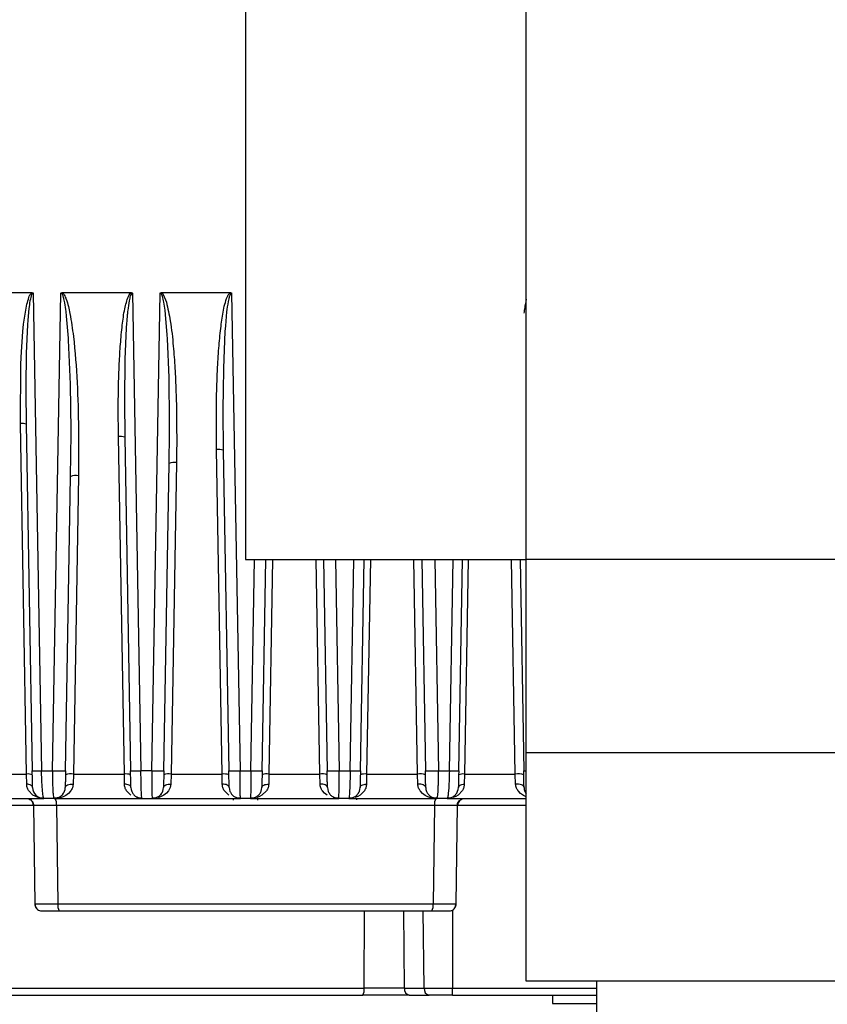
# Model space of a CAD drawing. Header units: millimetres. Extents: x 2719 to 13968, y 3953 to 13921.
# Tile 43 of 160: x 5514 to 5572, y 4756 to 4826. Entities that reach past the tile are written whole.
import ezdxf

# ---------------------------------------------------------------- set-up
doc = ezdxf.new("R2010")
doc.units = ezdxf.units.MM

msp = doc.modelspace()

# ---------------------------------------------------------------- linework, layer by layer
at = {"color": 7, "linetype": 'Continuous', "lineweight": 25}
for p, q in [((5530.513, 4857.42), (5530.513, 4787.429)), ((5550.511, 4787.429), (5550.511, 4857.42)), ((5510.396, 4806.427), (5515.308, 4806.427)), ((5515.398, 4806.398), (5515.996, 4772.396)), ((5516.772, 4772.396), (5517.372, 4806.398)), ((5517.462, 4806.427), (5522.372, 4806.427)), ((5522.462, 4806.398), (5523.061, 4772.396)), ((5523.837, 4772.396), (5524.436, 4806.398)), ((5524.527, 4806.427), (5529.435, 4806.427)), ((5524.644, 4806.305), (5524.878, 4805.754)), ((5529.526, 4806.398), (5530.125, 4772.396)), ((5514.716, 4804.185), (5514.913, 4805.471)), ((5515.09, 4805.297), (5515.013, 4804.461)), ((5515.124, 4805.556), (5515.09, 4805.297)), ((5522.148, 4805.33), (5522.13, 4805.183)), ((5550.464, 4805.779), (5550.429, 4805.589)), ((5517.774, 4804.752), (5517.764, 4804.835)), ((5517.903, 4803.198), (5517.774, 4804.752)), ((5524.819, 4804.874), (5524.81, 4804.952)), ((5524.939, 4803.431), (5524.819, 4804.874)), ((5529.173, 4805.067), (5529.081, 4804.066)), ((5529.192, 4805.229), (5529.173, 4805.067)), ((5514.663, 4803.662), (5514.716, 4804.185)), ((5514.991, 4804.125), (5514.907, 4802.124)), ((5515.013, 4804.461), (5514.991, 4804.125)), ((5522.022, 4803.894), (5521.927, 4801.698)), ((5522.046, 4804.263), (5522.022, 4803.894)), ((5529.081, 4804.066), (5529.053, 4803.663)), ((5514.543, 4801.838), (5514.663, 4803.662)), ((5517.913, 4803.042), (5517.903, 4803.198)), ((5524.958, 4803.131), (5524.939, 4803.431)), ((5529.053, 4803.663), (5528.944, 4801.061)), ((5518.044, 4799.914), (5517.913, 4803.042)), ((5525.067, 4800.381), (5524.958, 4803.131)), ((5514.521, 4801.299), (5514.543, 4801.838)), ((5514.899, 4801.774), (5514.878, 4800.09)), ((5514.907, 4802.124), (5514.899, 4801.774)), ((5514.493, 4797.12), (5514.521, 4801.299)), ((5521.917, 4801.31), (5521.892, 4799.113)), ((5521.927, 4801.698), (5521.917, 4801.31)), ((5528.944, 4801.061), (5528.939, 4800.846)), ((5525.069, 4800.267), (5525.067, 4800.381)), ((5528.939, 4800.846), (5528.917, 4799.65)), ((5514.878, 4800.09), (5514.878, 4799.419)), ((5518.045, 4799.883), (5518.044, 4799.914)), ((5518.09, 4796.63), (5518.045, 4799.883)), ((5525.105, 4797.329), (5525.069, 4800.267)), ((5528.917, 4799.65), (5528.906, 4798.027)), ((5514.878, 4799.419), (5514.9, 4797.064)), ((5521.892, 4799.113), (5521.892, 4798.724)), ((5521.892, 4798.724), (5521.916, 4796.136)), ((5528.906, 4798.027), (5528.931, 4795.208)), ((5514.93, 4772.17), (5514.493, 4797.12)), ((5514.9, 4797.064), (5515.331, 4772.396)), ((5525.104, 4796.413), (5525.105, 4797.329)), ((5518.065, 4793.345), (5518.09, 4796.382)), ((5518.09, 4796.382), (5518.09, 4796.63)), ((5521.887, 4772.17), (5521.468, 4796.193)), ((5525.08, 4794.277), (5525.104, 4796.413)), ((5521.916, 4796.136), (5522.33, 4772.396)), ((5528.844, 4772.17), (5528.443, 4795.264)), ((5528.931, 4795.208), (5529.329, 4772.396)), ((5524.698, 4772.396), (5525.08, 4794.277)), ((5525.609, 4794.334), (5525.225, 4772.17)), ((5517.699, 4772.396), (5518.065, 4793.345)), ((5518.634, 4793.402), (5518.268, 4772.17)), ((5530.513, 4787.429), (5550.511, 4787.429)), ((5531.697, 4772.396), (5531.96, 4787.429)), ((5536.066, 4787.429), (5536.328, 4772.396)), ((5538.697, 4772.396), (5538.959, 4787.429)), ((5543.065, 4787.429), (5543.327, 4772.396)), ((5545.696, 4772.396), (5545.958, 4787.429)), ((5550.064, 4787.429), (5550.326, 4772.396)), ((5698.491, 4787.429), (5550.511, 4787.429)), ((5550.511, 4773.697), (5550.511, 4787.429)), ((5550.511, 4773.697), (5698.491, 4773.697)), ((5550.511, 4757.433), (5550.511, 4773.697)), ((5515.996, 4772.396), (5516.772, 4772.396)), ((5516.014, 4771.654), (5515.996, 4772.396)), ((5523.837, 4772.396), (5523.061, 4772.396)), ((5523.074, 4771.65), (5523.061, 4772.396)), ((5530.125, 4772.396), (5530.901, 4772.396)), ((5537.19, 4772.396), (5537.966, 4772.396)), ((5544.253, 4771.665), (5544.254, 4772.396)), ((5544.254, 4772.396), (5545.03, 4772.396)), ((5511.311, 4772.17), (5514.93, 4772.17)), ((5514.934, 4771.453), (5514.93, 4772.17)), ((5516.051, 4771.002), (5516.014, 4771.654)), ((5518.268, 4772.17), (5518.244, 4771.453)), ((5518.268, 4772.17), (5521.887, 4772.17)), ((5521.897, 4771.453), (5521.887, 4772.17)), ((5523.096, 4771.004), (5523.074, 4771.65)), ((5525.225, 4772.17), (5525.206, 4771.453)), ((5525.225, 4772.17), (5528.844, 4772.17)), ((5528.859, 4771.453), (5528.844, 4772.17)), ((5532.182, 4772.17), (5532.168, 4771.453)), ((5532.182, 4772.17), (5535.801, 4772.17)), ((5535.821, 4771.453), (5535.801, 4772.17)), ((5539.14, 4772.17), (5539.13, 4771.453)), ((5539.14, 4772.17), (5542.759, 4772.17)), ((5542.783, 4771.453), (5542.759, 4772.17)), ((5546.097, 4772.17), (5546.092, 4771.453)), ((5546.097, 4772.17), (5549.716, 4772.17)), ((5549.745, 4771.453), (5549.716, 4772.17)), ((5515.019, 4771.443), (5514.934, 4771.453)), ((5515.098, 4771.427), (5515.019, 4771.443)), ((5515.362, 4770.673), (5515.063, 4770.993)), ((5515.17, 4771.403), (5515.098, 4771.427)), ((5515.232, 4771.374), (5515.17, 4771.403)), ((5515.283, 4771.34), (5515.232, 4771.374)), ((5515.32, 4771.301), (5515.283, 4771.34)), ((5515.343, 4771.26), (5515.32, 4771.301)), ((5515.352, 4771.217), (5515.343, 4771.26)), ((5516.073, 4770.768), (5516.051, 4771.002)), ((5517.679, 4771.217), (5517.691, 4771.269)), ((5517.691, 4771.269), (5517.725, 4771.318)), ((5517.725, 4771.318), (5517.779, 4771.362)), ((5517.779, 4771.362), (5517.851, 4771.4)), ((5517.851, 4771.4), (5517.937, 4771.428)), ((5518.06, 4770.957), (5517.909, 4770.793)), ((5517.937, 4771.428), (5518.034, 4771.447)), ((5518.034, 4771.447), (5518.138, 4771.456)), ((5518.138, 4771.456), (5518.244, 4771.453)), ((5518.244, 4771.453), (5518.192, 4771.198)), ((5521.987, 4771.446), (5521.897, 4771.453)), ((5522.072, 4771.431), (5521.987, 4771.446)), ((5522.35, 4770.667), (5522.038, 4770.984)), ((5522.151, 4771.409), (5522.072, 4771.431)), ((5522.219, 4771.379), (5522.151, 4771.409)), ((5522.274, 4771.344), (5522.219, 4771.379)), ((5522.316, 4771.305), (5522.274, 4771.344)), ((5522.341, 4771.262), (5522.316, 4771.305)), ((5522.351, 4771.217), (5522.341, 4771.262)), ((5522.351, 4771.217), (5522.368, 4771.063)), ((5522.368, 4771.063), (5522.411, 4770.925)), ((5524.678, 4771.217), (5524.689, 4771.266)), ((5524.689, 4771.266), (5524.72, 4771.313)), ((5524.72, 4771.313), (5524.77, 4771.356)), ((5524.77, 4771.356), (5524.836, 4771.392)), ((5524.836, 4771.392), (5524.916, 4771.421)), ((5525.037, 4770.966), (5524.892, 4770.801)), ((5524.916, 4771.421), (5525.007, 4771.441)), ((5525.007, 4771.441), (5525.105, 4771.452)), ((5525.16, 4771.203), (5525.037, 4770.966)), ((5525.105, 4771.452), (5525.206, 4771.453)), ((5525.206, 4771.453), (5525.16, 4771.203)), ((5528.954, 4771.449), (5528.859, 4771.453)), ((5529.046, 4771.436), (5528.954, 4771.449)), ((5529.339, 4770.661), (5529.014, 4770.974)), ((5529.131, 4771.415), (5529.046, 4771.436)), ((5529.205, 4771.385), (5529.131, 4771.415)), ((5529.266, 4771.35), (5529.205, 4771.385)), ((5529.311, 4771.309), (5529.266, 4771.35)), ((5529.34, 4771.264), (5529.311, 4771.309)), ((5529.35, 4771.217), (5529.34, 4771.264)), ((5529.35, 4771.217), (5529.367, 4771.063)), ((5529.367, 4771.063), (5529.41, 4770.927)), ((5530.141, 4771.004), (5530.134, 4771.582)), ((5530.886, 4771.005), (5530.88, 4770.577)), ((5531.626, 4770.951), (5531.659, 4771.063)), ((5531.659, 4771.063), (5531.677, 4771.217)), ((5531.677, 4771.217), (5531.687, 4771.264)), ((5531.687, 4771.264), (5531.715, 4771.309)), ((5532.012, 4770.974), (5531.688, 4770.661)), ((5531.715, 4771.309), (5531.761, 4771.35)), ((5531.761, 4771.35), (5531.822, 4771.385)), ((5531.822, 4771.385), (5531.896, 4771.415)), ((5531.896, 4771.415), (5531.98, 4771.436)), ((5531.98, 4771.436), (5532.072, 4771.449)), ((5532.072, 4771.449), (5532.168, 4771.453)), ((5535.922, 4771.452), (5535.821, 4771.453)), ((5536.02, 4771.441), (5535.922, 4771.452)), ((5536.135, 4770.801), (5535.99, 4770.966)), ((5536.11, 4771.421), (5536.02, 4771.441)), ((5536.191, 4771.392), (5536.11, 4771.421)), ((5536.257, 4771.356), (5536.191, 4771.392)), ((5536.307, 4771.313), (5536.257, 4771.356)), ((5536.338, 4771.266), (5536.307, 4771.313)), ((5536.349, 4771.217), (5536.338, 4771.266)), ((5536.349, 4771.217), (5536.367, 4771.063)), ((5536.367, 4771.063), (5536.409, 4770.925)), ((5537.171, 4770.58), (5537.186, 4771.004)), ((5537.186, 4771.004), (5537.191, 4771.323)), ((5538.676, 4771.217), (5538.685, 4771.262)), ((5538.989, 4770.984), (5538.677, 4770.667)), ((5538.685, 4771.262), (5538.711, 4771.305)), ((5538.711, 4771.305), (5538.752, 4771.344)), ((5538.752, 4771.344), (5538.808, 4771.379)), ((5538.808, 4771.379), (5538.876, 4771.409)), ((5538.876, 4771.409), (5538.954, 4771.431)), ((5538.954, 4771.431), (5539.04, 4771.446)), ((5539.04, 4771.446), (5539.13, 4771.453)), ((5542.888, 4771.456), (5542.783, 4771.453)), ((5542.992, 4771.447), (5542.888, 4771.456)), ((5543.118, 4770.793), (5542.967, 4770.957)), ((5543.089, 4771.428), (5542.992, 4771.447)), ((5543.176, 4771.4), (5543.089, 4771.428)), ((5543.248, 4771.362), (5543.176, 4771.4)), ((5543.302, 4771.318), (5543.248, 4771.362)), ((5543.336, 4771.269), (5543.302, 4771.318)), ((5543.348, 4771.217), (5543.336, 4771.269)), ((5543.348, 4771.217), (5543.366, 4771.063)), ((5543.366, 4771.063), (5543.407, 4770.93)), ((5544.976, 4771.003), (5544.957, 4770.797)), ((5545.964, 4770.993), (5545.664, 4770.673)), ((5545.675, 4771.217), (5545.683, 4771.26)), ((5545.683, 4771.26), (5545.707, 4771.301)), ((5545.707, 4771.301), (5545.744, 4771.34)), ((5545.744, 4771.34), (5545.795, 4771.374)), ((5545.795, 4771.374), (5545.857, 4771.403)), ((5545.857, 4771.403), (5545.929, 4771.427)), ((5545.929, 4771.427), (5546.008, 4771.443)), ((5546.008, 4771.443), (5546.092, 4771.453)), ((5549.855, 4771.46), (5549.745, 4771.453)), ((5549.964, 4771.454), (5549.855, 4771.46)), ((5550.101, 4770.786), (5549.944, 4770.947)), ((5550.068, 4771.437), (5549.964, 4771.454)), ((5550.161, 4771.408), (5550.068, 4771.437)), ((5550.238, 4771.37), (5550.161, 4771.408)), ((5550.297, 4771.324), (5550.238, 4771.37)), ((5550.334, 4771.272), (5550.297, 4771.324)), ((5550.347, 4771.217), (5550.334, 4771.272)), ((5550.347, 4771.217), (5550.365, 4771.063)), ((5550.365, 4771.063), (5550.406, 4770.928)), ((5550.403, 4770.936), (5550.511, 4770.756)), ((5509.88, 4770.431), (5516.151, 4770.431)), ((5515.74, 4770.491), (5515.362, 4770.673)), ((5515.916, 4770.451), (5515.74, 4770.491)), ((5515.9, 4770.472), (5516.132, 4770.468)), ((5516.099, 4770.58), (5516.073, 4770.768)), ((5516.151, 4770.431), (5516.127, 4770.501)), ((5516.879, 4770.431), (5516.151, 4770.431)), ((5516.832, 4770.58), (5516.838, 4770.541)), ((5516.838, 4770.541), (5516.879, 4770.431)), ((5516.879, 4770.431), (5523.15, 4770.431)), ((5517.306, 4770.484), (5517.163, 4770.467)), ((5517.527, 4770.557), (5517.306, 4770.484)), ((5517.711, 4770.65), (5517.527, 4770.557)), ((5517.909, 4770.793), (5517.711, 4770.65)), ((5523.15, 4770.431), (5523.137, 4770.474)), ((5523.15, 4770.431), (5523.878, 4770.431)), ((5523.878, 4770.431), (5530.15, 4770.431)), ((5524.519, 4770.561), (5524.302, 4770.486)), ((5524.7, 4770.655), (5524.519, 4770.561)), ((5524.892, 4770.801), (5524.7, 4770.655)), ((5530.15, 4770.431), (5530.148, 4770.505)), ((5530.877, 4770.431), (5530.15, 4770.431)), ((5530.88, 4770.577), (5530.877, 4770.431)), ((5530.877, 4770.431), (5537.149, 4770.431)), ((5531.51, 4770.564), (5531.296, 4770.487)), ((5531.688, 4770.661), (5531.51, 4770.564)), ((5536.326, 4770.655), (5536.135, 4770.801)), ((5537.149, 4770.431), (5537.159, 4770.505)), ((5537.876, 4770.431), (5537.149, 4770.431)), ((5537.876, 4770.431), (5544.148, 4770.431)), ((5538.502, 4770.568), (5538.292, 4770.489)), ((5538.677, 4770.667), (5538.502, 4770.568)), ((5543.315, 4770.65), (5543.118, 4770.793)), ((5543.5, 4770.557), (5543.315, 4770.65)), ((5543.72, 4770.484), (5543.5, 4770.557)), ((5543.906, 4770.448), (5543.72, 4770.484)), ((5544.008, 4770.438), (5544.121, 4770.431)), ((5544.148, 4770.431), (5544.171, 4770.505)), ((5544.875, 4770.431), (5544.148, 4770.431)), ((5544.195, 4770.58), (5544.206, 4770.669)), ((5544.875, 4770.431), (5550.511, 4770.431)), ((5545.494, 4770.572), (5545.286, 4770.491)), ((5545.664, 4770.673), (5545.494, 4770.572)), ((5550.304, 4770.644), (5550.101, 4770.786)), ((5550.492, 4770.554), (5550.304, 4770.644)), ((5515.463, 4769.939), (5515.41, 4769.938)), ((5515.41, 4769.938), (5515.508, 4762.925)), ((5543.975, 4769.938), (5517.052, 4769.938)), ((5517.052, 4769.938), (5517.152, 4762.925)), ((5543.975, 4769.938), (5543.875, 4762.925)), ((5545.518, 4762.925), (5545.616, 4769.938)), ((5517.152, 4762.925), (5543.875, 4762.925)), ((5545.457, 4762.925), (5545.518, 4762.925)), ((5515.836, 4762.463), (5515.912, 4762.442)), ((5515.912, 4762.442), (5516.008, 4762.432)), ((5545.018, 4762.432), (5545.115, 4762.442)), ((5545.115, 4762.442), (5545.203, 4762.468)), ((5500.292, 4756.924), (5538.966, 4756.924)), ((5541.824, 4756.924), (5538.966, 4756.924)), ((5541.824, 4756.924), (5543.238, 4756.924)), ((5543.238, 4756.924), (5545.254, 4756.924)), ((5545.254, 4756.433), (5545.254, 4756.924)), ((5698.491, 4757.433), (5550.511, 4757.433)), ((5555.51, 4757.433), (5555.51, 4718.438)), ((5542.177, 4756.433), (5543.591, 4756.433)), ((5545.254, 4756.433), (5555.51, 4756.433)), ((5552.384, 4756.433), (5552.384, 4755.83))]:
    msp.add_line(p, q, dxfattribs=at)
at = {"color": 8, "linetype": 'Continuous', "lineweight": 25}
for p, q in [((5550.511, 4805.961), (5550.464, 4805.779)), ((5530.901, 4772.396), (5531.166, 4787.429)), ((5532.447, 4787.429), (5532.182, 4772.17)), ((5535.801, 4772.17), (5535.537, 4787.429)), ((5536.925, 4787.429), (5537.19, 4772.396)), ((5537.966, 4772.396), (5538.23, 4787.429)), ((5539.406, 4787.429), (5539.14, 4772.17)), ((5542.759, 4772.17), (5542.496, 4787.429)), ((5543.989, 4787.429), (5544.254, 4772.396)), ((5545.03, 4772.396), (5545.295, 4787.429)), ((5546.364, 4787.429), (5546.097, 4772.17)), ((5549.716, 4772.17), (5549.454, 4787.429)), ((5516.127, 4770.501), (5516.099, 4770.58)), ((5524.321, 4770.389), (5524.322, 4770.431)), ((5529.64, 4770.431), (5529.643, 4770.3)), ((5531.384, 4770.3), (5531.386, 4770.431)), ((5537.159, 4770.505), (5537.171, 4770.58)), ((5538.449, 4770.341), (5538.45, 4770.431)), ((5544.171, 4770.505), (5544.195, 4770.58)), ((5515.431, 4769.94), (5500.151, 4769.94)), ((5550.511, 4769.94), (5545.616, 4769.94)), ((5538.966, 4756.924), (5538.985, 4762.432)), ((5541.756, 4762.432), (5541.824, 4756.924)), ((5543.238, 4756.924), (5543.17, 4762.432)), ((5545.254, 4762.491), (5545.254, 4756.924)), ((5545.254, 4756.924), (5555.51, 4756.924))]:
    msp.add_line(p, q, dxfattribs=at)
at = {"color": 7, "linetype": 'Continuous', "lineweight": 25}
for centre, radius, start, end in [((5514.593, 4796.345), 0.782, 66.85681, 97.33001), ((5521.585, 4795.317), 0.884, 68.01721, 97.5778), ((5528.578, 4794.291), 0.983, 68.92106, 97.85952), ((5525.455, 4793.269), 1.076, 81.80763, 110.40581), ((5518.461, 4792.256), 1.159, 81.39313, 109.95319), ((5515.664, 4782.966), 10.575, 268.19769, 271.80231), ((5517.236, 4784.249), 11.861, 267.76008, 272.23992), ((5522.695, 4783.445), 11.054, 268.10613, 271.89387), ((5524.268, 4784.108), 11.72, 267.89329, 272.10671), ((5529.727, 4783.836), 11.446, 268.00699, 271.99301), ((5531.299, 4783.837), 11.447, 268.00707, 271.99293), ((5536.759, 4784.107), 11.719, 267.89317, 272.10683), ((5538.331, 4783.446), 11.056, 268.10635, 271.89365), ((5543.791, 4784.247), 11.86, 267.75992, 272.24008), ((5545.363, 4782.967), 10.576, 268.19782, 271.80218), ((5515.029, 4771.398), 0.779, 66.8172, 97.3325), ((5518.092, 4771.016), 1.168, 81.34115, 109.91615), ((5522.004, 4771.293), 0.885, 68.03202, 97.58286), ((5525.07, 4771.099), 1.083, 81.77209, 110.36525), ((5528.98, 4771.192), 0.987, 68.9594, 97.8738), ((5532.047, 4771.192), 0.988, 82.12755, 111.03845), ((5535.956, 4771.099), 1.082, 69.63302, 98.22963), ((5539.023, 4771.293), 0.885, 82.41856, 111.96561), ((5542.934, 4771.016), 1.168, 70.08247, 98.66023), ((5545.997, 4771.398), 0.779, 82.6675, 113.1828), ((5549.914, 4770.946), 1.24, 70.32126, 99.18283), ((5516.151, 4771.231), 0.8, 181, 270), ((5516.879, 4771.231), 0.8, 318.39353, 359), ((5523.878, 4771.231), 0.8, 318.48024, 359), ((5537.876, 4771.231), 0.8, 318.67379, 359), ((5544.875, 4771.231), 0.8, 318.67769, 359), ((5514.911, 4769.931), 0.5, 47.71306, 69.67005), ((5514.911, 4769.931), 0.5, 0.8, 45.76979), ((5516.879, 4771.231), 0.8, 270, 298.97939), ((5516.3, 4770.056), 0.761, 351.08883, 29.51538), ((5523.15, 4771.231), 0.8, 240.79601, 270), ((5523.878, 4771.231), 0.8, 270, 300.35704), ((5530.15, 4771.231), 0.8, 239.98328, 270), ((5530.877, 4771.231), 0.8, 270, 301.12538), ((5537.149, 4771.231), 0.8, 240.46829, 270), ((5537.876, 4771.231), 0.8, 270, 300.94431), ((5544.148, 4771.231), 0.8, 240.92485, 270), ((5544.727, 4770.056), 0.761, 150.47969, 188.9161), ((5544.875, 4771.231), 0.8, 270, 301.03044), ((5546.116, 4769.931), 0.5, 136.55576, 179.2), ((5516.008, 4762.932), 0.5, 180.8, 212.92362), ((5517.907, 4762.807), 0.765, 171.11735, 209.36614), ((5543.119, 4762.807), 0.765, 330.64388, 8.87934), ((5545.018, 4762.932), 0.5, 327.37964, 359.2), ((5538.282, 4756.808), 0.693, 327.26136, 9.64325), ((5542.264, 4756.868), 0.443, 172.69528, 258.77825), ((5543.678, 4756.868), 0.443, 172.70346, 258.77464)]:
    msp.add_arc(centre, radius, start, end, dxfattribs=at)
at = {"color": 8, "linetype": 'Continuous', "lineweight": 25}
msp.add_arc((5550.488, 4773.953), 1.565, 264.08039, 270.83637, dxfattribs=at)
at = {"color": 7, "linetype": 'Continuous', "lineweight": 25}
for points, knots in [([(5514.913, 4805.471), (5514.957, 4805.638), (5515.035, 4805.935), (5515.146, 4806.285), (5515.279, 4806.401), (5515.308, 4806.427)], [0, 0, 0, 0, 0.496764, 0.887746, 1, 1, 1, 1]), ([(5515.398, 4806.398), (5515.395, 4806.398), (5515.386, 4806.398), (5515.369, 4806.391), (5515.337, 4806.367), (5515.279, 4806.275), (5515.192, 4806.001), (5515.152, 4805.742), (5515.124, 4805.556)], [0, 0, 0, 0, 0.011688, 0.027595, 0.059611, 0.143267, 0.380983, 1, 1, 1, 1]), ([(5515.308, 4806.427), (5515.326, 4806.425), (5515.352, 4806.423), (5515.382, 4806.411), (5515.393, 4806.402), (5515.398, 4806.398)], [0, 0, 0, 0, 0.562279, 0.792847, 1, 1, 1, 1]), ([(5517.372, 4806.398), (5517.377, 4806.402), (5517.389, 4806.411), (5517.419, 4806.423), (5517.444, 4806.425), (5517.462, 4806.427)], [0, 0, 0, 0, 0.211535, 0.443941, 1, 1, 1, 1]), ([(5517.764, 4804.835), (5517.763, 4804.844), (5517.754, 4804.925), (5517.72, 4805.211), (5517.66, 4805.626), (5517.578, 4806.035), (5517.501, 4806.264), (5517.442, 4806.362), (5517.402, 4806.393), (5517.381, 4806.397), (5517.372, 4806.398)], [0, 0, 0, 0, 0.015399, 0.148548, 0.525105, 0.77904, 0.909045, 0.963139, 0.982858, 1, 1, 1, 1]), ([(5517.462, 4806.427), (5517.487, 4806.406), (5517.545, 4806.36), (5517.649, 4806.204), (5517.849, 4805.737), (5518.066, 4804.742), (5518.348, 4802.766), (5518.635, 4798.916), (5518.635, 4795.612), (5518.634, 4793.402)], [0, 0, 0, 0, 0.0073748, 0.0166382, 0.0418871, 0.1220797, 0.2466467, 0.4961162, 1, 1, 1, 1]), ([(5521.468, 4796.193), (5521.462, 4796.799), (5521.45, 4797.966), (5521.464, 4799.694), (5521.514, 4801.279), (5521.606, 4802.75), (5521.729, 4804.051), (5521.856, 4805.043), (5522.025, 4805.728), (5522.14, 4806.102), (5522.265, 4806.344), (5522.352, 4806.411), (5522.372, 4806.427)], [0, 0, 0, 0, 0.1753179, 0.3376374, 0.4997085, 0.6342, 0.7642319, 0.8781447, 0.9237155, 0.9681194, 0.9928026, 1, 1, 1, 1]), ([(5522.462, 4806.398), (5522.457, 4806.398), (5522.447, 4806.397), (5522.426, 4806.389), (5522.411, 4806.375), (5522.398, 4806.36), (5522.322, 4806.262), (5522.235, 4805.903), (5522.183, 4805.56), (5522.148, 4805.33)], [0, 0, 0, 0, 0.01361, 0.027264, 0.056625, 0.065134, 0.081206, 0.382909, 1, 1, 1, 1]), ([(5522.372, 4806.427), (5522.39, 4806.425), (5522.415, 4806.423), (5522.446, 4806.411), (5522.457, 4806.402), (5522.462, 4806.398)], [0, 0, 0, 0, 0.560268, 0.791205, 1, 1, 1, 1]), ([(5524.436, 4806.398), (5524.442, 4806.402), (5524.453, 4806.411), (5524.483, 4806.423), (5524.509, 4806.425), (5524.527, 4806.427)], [0, 0, 0, 0, 0.2106777, 0.4425586, 1, 1, 1, 1]), ([(5524.81, 4804.952), (5524.809, 4804.96), (5524.801, 4805.035), (5524.768, 4805.301), (5524.711, 4805.7), (5524.625, 4806.092), (5524.55, 4806.308), (5524.49, 4806.375), (5524.47, 4806.389), (5524.452, 4806.397), (5524.441, 4806.398), (5524.436, 4806.398)], [0, 0, 0, 0, 0.0156662, 0.1492218, 0.525452, 0.8043156, 0.9422701, 0.9624728, 0.9780437, 0.9902492, 1, 1, 1, 1]), ([(5524.527, 4806.427), (5524.548, 4806.411), (5524.593, 4806.377), (5524.627, 4806.33), (5524.644, 4806.305)], [0, 0, 0, 0, 0.460497, 1, 1, 1, 1]), ([(5528.443, 4795.264), (5528.435, 4797.147), (5528.425, 4799.555), (5528.604, 4802.427), (5528.73, 4803.804), (5528.912, 4805.033), (5529.086, 4805.877), (5529.322, 4806.338), (5529.415, 4806.411), (5529.435, 4806.427)], [0, 0, 0, 0, 0.499858, 0.638959, 0.764263, 0.86684, 0.968737, 0.993254, 1, 1, 1, 1]), ([(5529.526, 4806.398), (5529.521, 4806.398), (5529.51, 4806.397), (5529.488, 4806.388), (5529.474, 4806.375), (5529.46, 4806.358), (5529.439, 4806.331), (5529.389, 4806.234), (5529.353, 4806.12), (5529.329, 4806.024), (5529.323, 4805.999), (5529.321, 4805.992), (5529.321, 4805.99), (5529.258, 4805.743), (5529.225, 4805.485), (5529.192, 4805.229)], [0, 0, 0, 0, 0.0131668, 0.0264167, 0.0550406, 0.0578128, 0.0779731, 0.1389823, 0.318027, 0.3644646, 0.3768462, 0.3802908, 0.3813451, 0.3819412, 1, 1, 1, 1]), ([(5529.435, 4806.427), (5529.453, 4806.425), (5529.479, 4806.423), (5529.51, 4806.411), (5529.521, 4806.402), (5529.526, 4806.398)], [0, 0, 0, 0, 0.559027, 0.790464, 1, 1, 1, 1]), ([(5524.878, 4805.754), (5524.979, 4805.31), (5525.216, 4804.274), (5525.369, 4802.696), (5525.496, 4801.026), (5525.625, 4798.266), (5525.616, 4796.025), (5525.609, 4794.334)], [0, 0, 0, 0, 0.119043, 0.277253, 0.413671, 0.557341, 1, 1, 1, 1]), ([(5550.429, 4805.589), (5550.416, 4805.515), (5550.382, 4805.308), (5550.356, 4805.098), (5550.339, 4804.964)], [0, 0, 0, 0, 0.355201, 1, 1, 1, 1]), ([(5522.13, 4805.183), (5522.118, 4805.068), (5522.084, 4804.762), (5522.061, 4804.456), (5522.046, 4804.263)], [0, 0, 0, 0, 0.374074, 1, 1, 1, 1]), ([(5515.352, 4771.217), (5515.351, 4771.235), (5515.351, 4771.269), (5515.346, 4771.537), (5515.339, 4771.927), (5515.334, 4772.24), (5515.331, 4772.396)], [0, 0, 0, 0, 0.249361, 0.49881, 0.749661, 1, 1, 1, 1]), ([(5516.772, 4772.396), (5516.771, 4772.148), (5516.77, 4771.767), (5516.781, 4771.306), (5516.79, 4771.106), (5516.795, 4771.004)], [0, 0, 0, 0, 0.47908, 0.734555, 1, 1, 1, 1]), ([(5517.699, 4772.396), (5517.697, 4772.241), (5517.691, 4771.929), (5517.684, 4771.54), (5517.68, 4771.27), (5517.679, 4771.235), (5517.679, 4771.217)], [0, 0, 0, 0, 0.249227, 0.498677, 0.749552, 1, 1, 1, 1]), ([(5522.351, 4771.217), (5522.35, 4771.235), (5522.35, 4771.27), (5522.345, 4771.54), (5522.338, 4771.929), (5522.333, 4772.241), (5522.33, 4772.396)], [0, 0, 0, 0, 0.249318, 0.498751, 0.749588, 1, 1, 1, 1]), ([(5523.837, 4772.396), (5523.835, 4772.151), (5523.832, 4771.772), (5523.835, 4771.31), (5523.839, 4771.108), (5523.84, 4771.005)], [0, 0, 0, 0, 0.474751, 0.731312, 1, 1, 1, 1]), ([(5524.698, 4772.396), (5524.696, 4772.241), (5524.69, 4771.931), (5524.683, 4771.542), (5524.679, 4771.27), (5524.678, 4771.235), (5524.678, 4771.217)], [0, 0, 0, 0, 0.2492571, 0.4987517, 0.7495886, 1, 1, 1, 1]), ([(5529.35, 4771.217), (5529.349, 4771.235), (5529.349, 4771.27), (5529.344, 4771.541), (5529.337, 4771.93), (5529.332, 4772.241), (5529.329, 4772.396)], [0, 0, 0, 0, 0.249262, 0.498751, 0.749583, 1, 1, 1, 1]), ([(5530.134, 4771.582), (5530.133, 4771.712), (5530.129, 4771.974), (5530.127, 4772.256), (5530.125, 4772.396)], [0, 0, 0, 0, 0.50003, 1, 1, 1, 1]), ([(5530.901, 4772.396), (5530.9, 4772.251), (5530.897, 4771.971), (5530.891, 4771.476), (5530.888, 4771.188), (5530.886, 4771.005)], [0, 0, 0, 0, 0.282427, 0.543542, 1, 1, 1, 1]), ([(5531.697, 4772.396), (5531.695, 4772.242), (5531.689, 4771.932), (5531.683, 4771.543), (5531.678, 4771.271), (5531.677, 4771.235), (5531.677, 4771.217)], [0, 0, 0, 0, 0.24929, 0.498747, 0.749567, 1, 1, 1, 1]), ([(5536.349, 4771.217), (5536.348, 4771.235), (5536.348, 4771.27), (5536.343, 4771.54), (5536.336, 4771.929), (5536.331, 4772.241), (5536.328, 4772.396)], [0, 0, 0, 0, 0.249312, 0.498777, 0.7496, 1, 1, 1, 1]), ([(5537.191, 4771.323), (5537.192, 4771.496), (5537.194, 4771.83), (5537.191, 4772.212), (5537.19, 4772.396)], [0, 0, 0, 0, 0.517841, 1, 1, 1, 1]), ([(5537.966, 4772.396), (5537.962, 4772.139), (5537.955, 4771.617), (5537.939, 4771.211), (5537.931, 4771.005)], [0, 0, 0, 0, 0.492115, 1, 1, 1, 1]), ([(5538.697, 4772.396), (5538.694, 4772.241), (5538.688, 4771.931), (5538.682, 4771.542), (5538.677, 4771.27), (5538.676, 4771.235), (5538.676, 4771.217)], [0, 0, 0, 0, 0.249252, 0.498705, 0.749581, 1, 1, 1, 1]), ([(5543.348, 4771.217), (5543.348, 4771.235), (5543.347, 4771.269), (5543.342, 4771.538), (5543.335, 4771.927), (5543.33, 4772.24), (5543.327, 4772.396)], [0, 0, 0, 0, 0.249358, 0.498829, 0.749665, 1, 1, 1, 1]), ([(5545.03, 4772.396), (5545.026, 4772.141), (5545.016, 4771.617), (5544.989, 4771.211), (5544.976, 4771.003)], [0, 0, 0, 0, 0.488263, 1, 1, 1, 1]), ([(5545.696, 4772.396), (5545.693, 4772.241), (5545.687, 4771.929), (5545.681, 4771.539), (5545.676, 4771.27), (5545.675, 4771.235), (5545.675, 4771.217)], [0, 0, 0, 0, 0.249166, 0.498602, 0.749485, 1, 1, 1, 1]), ([(5550.347, 4771.217), (5550.347, 4771.234), (5550.346, 4771.268), (5550.341, 4771.533), (5550.336, 4771.859), (5550.33, 4772.159), (5550.328, 4772.317), (5550.326, 4772.396)], [0, 0, 0, 0, 0.249163, 0.498366, 0.748814, 0.874452, 1, 1, 1, 1]), ([(5544.231, 4771.003), (5544.236, 4771.104), (5544.246, 4771.303), (5544.25, 4771.546), (5544.253, 4771.665)], [0, 0, 0, 0, 0.512327, 1, 1, 1, 1]), ([(5515.063, 4770.993), (5515.025, 4771.065), (5514.953, 4771.203), (5514.941, 4771.372), (5514.934, 4771.453)], [0, 0, 0, 0, 0.5176666, 1, 1, 1, 1]), ([(5516.795, 4771.004), (5516.797, 4770.976), (5516.802, 4770.897), (5516.812, 4770.738), (5516.824, 4770.643), (5516.832, 4770.58)], [0, 0, 0, 0, 0.154715, 0.445715, 1, 1, 1, 1]), ([(5516.847, 4770.469), (5516.925, 4770.467), (5517.085, 4770.462), (5517.312, 4770.553), (5517.507, 4770.71), (5517.584, 4770.86), (5517.621, 4770.934)], [0, 0, 0, 0, 0.241317, 0.495439, 0.752137, 1, 1, 1, 1]), ([(5518.192, 4771.198), (5518.173, 4771.154), (5518.145, 4771.089), (5518.102, 4771.02), (5518.079, 4770.986), (5518.066, 4770.968), (5518.061, 4770.959), (5518.06, 4770.957)], [0, 0, 0, 0, 0.496459, 0.747758, 0.888354, 0.962137, 1, 1, 1, 1]), ([(5522.038, 4770.984), (5521.998, 4771.056), (5521.921, 4771.196), (5521.904, 4771.37), (5521.897, 4771.453)], [0, 0, 0, 0, 0.519658, 1, 1, 1, 1]), ([(5522.409, 4770.932), (5522.446, 4770.86), (5522.52, 4770.714), (5522.707, 4770.56), (5522.921, 4770.47), (5523.071, 4770.469), (5523.143, 4770.469)], [0, 0, 0, 0, 0.252729, 0.5107, 0.762862, 1, 1, 1, 1]), ([(5523.84, 4771.005), (5523.84, 4771.005), (5523.84, 4771.004), (5523.841, 4771.002), (5523.841, 4770.996), (5523.841, 4770.973), (5523.843, 4770.885), (5523.847, 4770.713), (5523.859, 4770.49), (5523.871, 4770.453), (5523.878, 4770.431)], [0, 0, 0, 0, 0.00062, 0.001688, 0.00525, 0.018152, 0.066852, 0.256166, 0.567411, 1, 1, 1, 1]), ([(5523.859, 4770.47), (5523.936, 4770.468), (5524.092, 4770.465), (5524.316, 4770.556), (5524.508, 4770.713), (5524.584, 4770.862), (5524.621, 4770.936)], [0, 0, 0, 0, 0.239995, 0.49348, 0.750636, 1, 1, 1, 1]), ([(5529.014, 4770.974), (5528.971, 4771.047), (5528.888, 4771.187), (5528.868, 4771.367), (5528.859, 4771.453)], [0, 0, 0, 0, 0.5218315, 1, 1, 1, 1]), ([(5529.407, 4770.935), (5529.443, 4770.862), (5529.518, 4770.716), (5529.705, 4770.561), (5529.922, 4770.469), (5530.074, 4770.469), (5530.148, 4770.469)], [0, 0, 0, 0, 0.250726, 0.508051, 0.760975, 1, 1, 1, 1]), ([(5530.878, 4770.47), (5530.954, 4770.47), (5531.11, 4770.47), (5531.331, 4770.566), (5531.52, 4770.728), (5531.592, 4770.879), (5531.627, 4770.954)], [0, 0, 0, 0, 0.238994, 0.492213, 0.749708, 1, 1, 1, 1]), ([(5532.168, 4771.453), (5532.158, 4771.367), (5532.139, 4771.187), (5532.056, 4771.047), (5532.012, 4770.974)], [0, 0, 0, 0, 0.478179, 1, 1, 1, 1]), ([(5535.99, 4770.966), (5535.944, 4771.039), (5535.856, 4771.179), (5535.832, 4771.365), (5535.821, 4771.453)], [0, 0, 0, 0, 0.523274, 1, 1, 1, 1]), ([(5536.407, 4770.932), (5536.444, 4770.859), (5536.52, 4770.711), (5536.712, 4770.555), (5536.935, 4770.464), (5537.091, 4770.468), (5537.167, 4770.469)], [0, 0, 0, 0, 0.249368, 0.506459, 0.759968, 1, 1, 1, 1]), ([(5537.89, 4770.47), (5537.963, 4770.47), (5538.112, 4770.472), (5538.326, 4770.564), (5538.511, 4770.719), (5538.584, 4770.866), (5538.62, 4770.938)], [0, 0, 0, 0, 0.237521, 0.489755, 0.747594, 1, 1, 1, 1]), ([(5537.931, 4771.005), (5537.931, 4771.004), (5537.93, 4771.003), (5537.93, 4770.997), (5537.929, 4770.979), (5537.926, 4770.913), (5537.919, 4770.768), (5537.912, 4770.671), (5537.907, 4770.608)], [0, 0, 0, 0, 0.003807, 0.010539, 0.033305, 0.114906, 0.422858, 1, 1, 1, 1]), ([(5539.13, 4771.453), (5539.122, 4771.37), (5539.106, 4771.195), (5539.029, 4771.056), (5538.989, 4770.984)], [0, 0, 0, 0, 0.480264, 1, 1, 1, 1]), ([(5542.967, 4770.957), (5542.967, 4770.957), (5542.966, 4770.958), (5542.963, 4770.963), (5542.918, 4771.032), (5542.823, 4771.174), (5542.796, 4771.359), (5542.783, 4771.453)], [0, 0, 0, 0, 0.001014, 0.009778, 0.034412, 0.50806, 1, 1, 1, 1]), ([(5543.403, 4770.938), (5543.441, 4770.864), (5543.517, 4770.713), (5543.712, 4770.554), (5543.941, 4770.461), (5544.101, 4770.467), (5544.179, 4770.469)], [0, 0, 0, 0, 0.247759, 0.50449, 0.758662, 1, 1, 1, 1]), ([(5544.206, 4770.669), (5544.212, 4770.733), (5544.22, 4770.83), (5544.228, 4770.958), (5544.231, 4771.003)], [0, 0, 0, 0, 0.652917, 1, 1, 1, 1]), ([(5544.902, 4770.469), (5544.973, 4770.471), (5545.119, 4770.475), (5545.328, 4770.567), (5545.51, 4770.721), (5545.583, 4770.866), (5545.619, 4770.938)], [0, 0, 0, 0, 0.235997, 0.487502, 0.7458, 1, 1, 1, 1]), ([(5546.092, 4771.453), (5546.086, 4771.372), (5546.073, 4771.203), (5546.001, 4771.065), (5545.964, 4770.993)], [0, 0, 0, 0, 0.4823413, 1, 1, 1, 1]), ([(5549.944, 4770.947), (5549.944, 4770.947), (5549.944, 4770.949), (5549.94, 4770.953), (5549.893, 4771.023), (5549.791, 4771.165), (5549.76, 4771.356), (5549.745, 4771.453)], [0, 0, 0, 0, 0.001146, 0.010176, 0.03509, 0.509515, 1, 1, 1, 1]), ([(5515.091, 4770.398), (5515.136, 4770.376), (5515.228, 4770.332), (5515.338, 4770.216), (5515.413, 4770.08), (5515.432, 4769.985), (5515.441, 4769.939)], [0, 0, 0, 0, 0.258539, 0.516028, 0.765159, 1, 1, 1, 1]), ([(5537.907, 4770.608), (5537.902, 4770.56), (5537.892, 4770.457), (5537.882, 4770.44), (5537.876, 4770.431)], [0, 0, 0, 0, 0.4608621, 1, 1, 1, 1]), ([(5544.957, 4770.797), (5544.946, 4770.702), (5544.92, 4770.488), (5544.891, 4770.452), (5544.875, 4770.431)], [0, 0, 0, 0, 0.446027, 1, 1, 1, 1]), ([(5545.586, 4769.939), (5545.595, 4769.987), (5545.615, 4770.084), (5545.693, 4770.222), (5545.808, 4770.339), (5545.902, 4770.381), (5545.949, 4770.403)], [0, 0, 0, 0, 0.235118, 0.484631, 0.74231, 1, 1, 1, 1]), ([(5545.616, 4769.938), (5545.593, 4769.939), (5545.545, 4769.94), (5545.179, 4769.941), (5544.648, 4769.94), (5544.199, 4769.939), (5543.975, 4769.938)], [0, 0, 0, 0, 0.249989, 0.499941, 0.749584, 1, 1, 1, 1]), ([(5515.508, 4762.925), (5515.531, 4762.925), (5515.576, 4762.924), (5515.951, 4762.923), (5516.478, 4762.924), (5516.927, 4762.925), (5517.152, 4762.925)], [0, 0, 0, 0, 0.2504844, 0.5001028, 0.7497086, 1, 1, 1, 1]), ([(5515.539, 4762.924), (5515.538, 4762.877), (5515.537, 4762.778), (5515.6, 4762.638), (5515.705, 4762.521), (5515.803, 4762.479), (5515.852, 4762.458)], [0, 0, 0, 0, 0.240796, 0.494006, 0.750639, 1, 1, 1, 1]), ([(5545.176, 4762.458), (5545.224, 4762.479), (5545.322, 4762.522), (5545.427, 4762.639), (5545.489, 4762.778), (5545.488, 4762.877), (5545.488, 4762.924)], [0, 0, 0, 0, 0.2493608, 0.5060177, 0.7591962, 1, 1, 1, 1]), ([(5516.008, 4762.432), (5516.026, 4762.432), (5516.061, 4762.432), (5516.337, 4762.432), (5516.737, 4762.432), (5517.073, 4762.432), (5517.241, 4762.432)], [0, 0, 0, 0, 0.2500728, 0.5009548, 0.7505966, 1, 1, 1, 1]), ([(5517.241, 4762.432), (5520.175, 4762.432), (5526.047, 4762.432), (5534.98, 4762.432), (5540.851, 4762.432), (5543.786, 4762.432)], [0, 0, 0, 0, 0.333238, 0.666771, 1, 1, 1, 1]), ([(5543.786, 4762.432), (5543.954, 4762.432), (5544.291, 4762.432), (5544.691, 4762.432), (5544.966, 4762.432), (5545.001, 4762.432), (5545.018, 4762.432)], [0, 0, 0, 0, 0.250051, 0.500942, 0.750587, 1, 1, 1, 1]), ([(5500.651, 4756.433), (5501.87, 4756.433), (5504.339, 4756.433), (5508.599, 4756.433), (5513.244, 4756.433), (5518.215, 4756.433), (5523.384, 4756.433), (5528.625, 4756.433), (5533.822, 4756.433), (5537.198, 4756.433), (5538.865, 4756.433)], [0, 0, 0, 0, 0.121553, 0.246013, 0.37249, 0.5, 0.62751, 0.753987, 0.878447, 1, 1, 1, 1]), ([(5542.177, 4756.433), (5541.95, 4756.433), (5541.495, 4756.433), (5540.656, 4756.433), (5539.761, 4756.433), (5539.164, 4756.433), (5538.865, 4756.433)], [0, 0, 0, 0, 0.250001, 0.500002, 0.749998, 1, 1, 1, 1]), ([(5545.254, 4756.433), (5544.943, 4756.433), (5544.32, 4756.433), (5543.834, 4756.433), (5543.591, 4756.433)], [0, 0, 0, 0, 0.5000119, 1, 1, 1, 1]), ([(5552.384, 4755.833), (5552.433, 4755.833), (5552.53, 4755.833), (5553.214, 4755.833), (5554.176, 4755.833), (5555.017, 4755.833), (5555.447, 4755.833), (5555.51, 4755.833)], [0, 0, 0, 0, 0.239798, 0.479622, 0.719428, 0.959233, 1, 1, 1, 1])]:
    msp.add_open_spline(points, degree=3, knots=knots, dxfattribs=at)
at = {"color": 8, "linetype": 'Continuous', "lineweight": 25}
for points, knots in [([(5523.137, 4770.474), (5523.136, 4770.476), (5523.13, 4770.491), (5523.116, 4770.631), (5523.104, 4770.859), (5523.096, 4771.004)], [0, 0, 0, 0, 0.048983, 0.397468, 1, 1, 1, 1]), ([(5530.148, 4770.505), (5530.148, 4770.521), (5530.146, 4770.572), (5530.143, 4770.831), (5530.141, 4771.004)], [0, 0, 0, 0, 0.326998, 1, 1, 1, 1]), ([(5517.052, 4769.938), (5516.827, 4769.939), (5516.379, 4769.94), (5515.852, 4769.941), (5515.521, 4769.94), (5515.478, 4769.939), (5515.463, 4769.939)], [0, 0, 0, 0, 0.280777, 0.561514, 0.841858, 1, 1, 1, 1]), ([(5543.875, 4762.925), (5544.1, 4762.925), (5544.551, 4762.924), (5545.071, 4762.923), (5545.401, 4762.924), (5545.443, 4762.924), (5545.457, 4762.925)], [0, 0, 0, 0, 0.287544, 0.574114, 0.860681, 1, 1, 1, 1])]:
    msp.add_open_spline(points, degree=3, knots=knots, dxfattribs=at)

doc.saveas('drawing.dxf')
